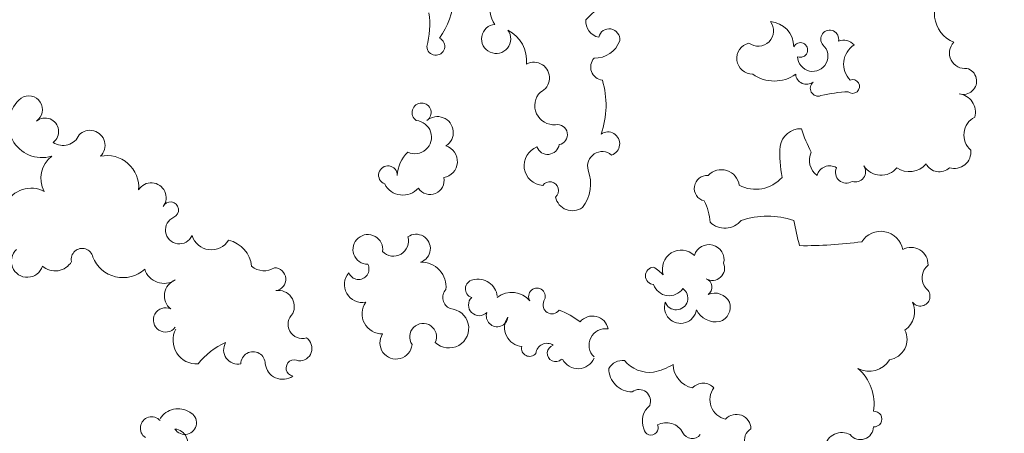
# Model space of a CAD drawing. Header units: millimetres. Extents: x 6567289036 to 6568990308, y 5976640423 to 5977332400.
# Tile 100 of 256: x 6568122123 to 6568123341, y 5976971907 to 5976972418. Entities that reach past the tile are written whole.
import ezdxf

# ---------------------------------------------------------------- set-up
doc = ezdxf.new("R2010")
doc.units = ezdxf.units.MM
doc.layers.add('ZAGOSPODAROWANIE_DRZEWA', color=110, linetype='Continuous', lineweight=5)
picture_1 = doc.add_image_def('image2.jpg', size_in_pixel=(6997, 9782))

# ---------------------------------------------------------------- blocks, each defined once
blk = doc.blocks.new('drz_353_r')
at = {"color": 114, "lineweight": 15}
for centre, radius, start, end in [((-6.63670136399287, 155.6691348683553), 3.279959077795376, 341.4309206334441, 164.3966416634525), ((1.053173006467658, 154.0173418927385), 4.620750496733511, 74.87799514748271, 172.4478652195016), ((6.690894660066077, 160.8365162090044), 5.020688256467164, 208.0175590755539, 318.5763913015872), ((-13.57907548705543, 156.0356326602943), 3.818282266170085, 225.7097641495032, 7.762637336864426), ((10.8767960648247, 153.4333433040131), 4.103056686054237, 342.7444389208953, 95.8920315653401), ((-23.32126256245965, 156.1389898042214), 7.623276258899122, 214.5118902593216, 338.1555621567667), ((12.14917031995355, 149.6871601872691), 3.660271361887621, 297.3506905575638, 43.70560371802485), ((10.36184669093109, 142.296100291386), 5.401218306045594, 325.1651845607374, 50.03950693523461), ((38.69170765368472, 142.7294653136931), 4.193658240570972, 87.09871517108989, 209.6337107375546), ((42.03821326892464, 149.5741323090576), 4.108509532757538, 220.2824870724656, 310.1999449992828), ((46.61878362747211, 144.9915206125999), 2.409691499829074, 306.8909975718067, 143.1678100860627), ((50.43719980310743, 138.1336177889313), 5.471516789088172, 34.31658100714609, 115.6897562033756), ((57.19586015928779, 136.5354538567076), 5.190789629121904, 9.465806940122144, 115.5593220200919), ((11.60255937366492, 135.2903670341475), 5.055992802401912, 302.4176229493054, 50.84262948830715), ((36.05639354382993, 135.2218295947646), 5.527101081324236, 100.5273801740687, 237.882412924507), ((59.36209148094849, 132.3787146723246), 5.81632423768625, 331.2062987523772, 59.47859041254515), ((76.9958542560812, 133.5643164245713), 1.933327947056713, 356.0366409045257, 183.9633590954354), ((73.21525761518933, 122.0011005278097), 11.57864273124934, 80.7965652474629, 139.1318820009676), ((78.8533960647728, 130.1950780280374), 3.236392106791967, 308.165092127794, 88.74006629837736), ((-5.314096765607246, 128.2631692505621), 1.702668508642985, 320.0053295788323, 201.0890334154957), ((15.75953341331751, 128.9336828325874), 2.540608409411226, 341.6108745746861, 124.7057161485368), ((-70.33635014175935, 116.3310225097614), 104.4255062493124, 359.3392687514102, 7.820719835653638), ((-13.56849287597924, 126.0626242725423), 3.250028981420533, 128.2797630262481, 203.6201062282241), ((-10.84875767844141, 131.6777885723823), 5.638269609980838, 212.9162566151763, 314.4162515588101), ((35.2094200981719, 129.3366510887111), 39.27896202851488, 183.1637744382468, 193.1130512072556), ((15.93286466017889, 126.6871573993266), 2.663596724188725, 244.7148283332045, 32.85504173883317), ((84.62962651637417, 125.5960090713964), 4.299065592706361, 151.4518817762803, 258.1432515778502), ((-17.02922946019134, 122.5921734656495), 2.221402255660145, 77.44217612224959, 310.657993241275), ((17.51677109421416, 122.5739682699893), 3.211440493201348, 147.9373043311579, 255.7062496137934), ((-12.79944892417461, 118.3932747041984), 3.749767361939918, 271.6904383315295, 137.9046950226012), ((-4.897498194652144, 119.7502302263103), 1.971372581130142, 219.4132560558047, 20.02565739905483), ((12.94700932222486, 122.2783624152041), 4.711370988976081, 244.7566410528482, 323.2881192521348), ((-14.35800058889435, 115.3239669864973), 1.801923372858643, 337.8690948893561, 245.6932248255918), ((-8.552775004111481, 116.8506082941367), 2.694846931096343, 274.3312309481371, 37.70019949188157), ((-3.403280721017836, 144.3161582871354), 29.95524488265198, 286.5941863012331, 298.6037657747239), ((10.28060693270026, 115.3828649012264), 5.133896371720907, 177.4810051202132, 261.1554653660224), ((3.467772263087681, 233.6077760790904), 122.3723035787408, 281.4756519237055, 284.4878435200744), ((-15.21255789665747, 107.5152531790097), 6.167555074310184, 88.95161902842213, 176.4084792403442), ((-15.78650232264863, 108.8649696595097), 9.131628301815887, 324.5329460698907, 35.46705393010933), ((47.78219570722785, 107.1790864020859), 21.0004002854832, 161.9621034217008, 198.0378965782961), ((11.41995456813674, 141.442034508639), 31.19170643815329, 266.4549179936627, 280.6903634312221), ((11.37208539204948, 104.2558694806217), 8.760833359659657, 332.3830631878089, 48.24741894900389), ((-19.07018540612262, 104.8978435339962), 3.781870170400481, 322.6436857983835, 127.4152196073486), ((-12.26122401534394, 103.5217756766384), 3.912225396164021, 193.5808402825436, 0.6547493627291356), ((79.43205346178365, 99.48001944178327), 3.604869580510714, 90.40251346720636, 227.4829822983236), ((82.25796976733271, 104.8249122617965), 3.340294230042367, 211.3957141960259, 287.5309696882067), ((19.74218251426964, 95.77417023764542), 4.462081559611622, 97.82386667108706, 227.4345503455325), ((24.48722760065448, 96.59973386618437), 5.261757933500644, 316.3756850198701, 50.78437285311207), ((49.98677489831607, 94.08660384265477), 4.168917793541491, 117.4453891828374, 202.550643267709), ((49.27074795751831, 94.16875275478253), 3.813111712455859, 18.4879307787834, 108.4290538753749), ((37.55594900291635, 92.70236961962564), 3.740494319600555, 76.6158912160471, 253.4920222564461), ((39.6272310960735, 93.53014497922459), 3.058679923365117, 330.1153852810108, 113.2101374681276), ((47.54349779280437, 94.4383492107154), 5.425541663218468, 296.8503566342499, 9.972383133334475), ((72.22776983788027, 97.80887474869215), 4.868944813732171, 232.7561332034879, 348.3173003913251), ((28.95005738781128, 80.11282605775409), 12.87330084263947, 92.9118312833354, 117.5685740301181), ((44.32859666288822, 91.28045450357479), 2.174085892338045, 33.73454686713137, 160.501025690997), ((71.6859858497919, 91.28362553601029), 3.578023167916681, 132.2326987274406, 227.767301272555), ((19.89553161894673, 92.2501714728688), 3.180534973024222, 175.7148065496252, 346.810497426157), ((79.23543749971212, 88.54666638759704), 2.583659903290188, 296.0750098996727, 51.23159102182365), ((39.86852177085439, 85.86607622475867), 4.685713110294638, 136.0847328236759, 287.9789611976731), ((49.32973333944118, 85.66919827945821), 3.984306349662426, 251.4971789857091, 80.40267095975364), ((63.33459877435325, 89.89380406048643), 6.078349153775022, 271.5115232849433, 348.0417952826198), ((42.38650457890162, 82.85647091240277), 4.081666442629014, 289.1539419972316, 55.6413665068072), ((47.06757550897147, 84.5955369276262), 2.882847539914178, 290.2485199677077, 145.5585031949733), ((82.5344402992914, 82.13168942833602), 4.630690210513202, 117.8513411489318, 207.910139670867), ((47.61284514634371, 74.66367659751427), 18.33124360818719, 13.68568244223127, 29.95767967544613), ((50.14124869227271, 72.36428728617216), 12.63784614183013, 134.2995786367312, 148.3231947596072), ((41.55593540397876, 79.17632031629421), 2.1768845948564, 184.6256858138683, 355.3743141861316), ((56.99792316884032, 78.18269799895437), 8.465330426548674, 310.8110801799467, 5.545557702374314), ((72.53929120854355, 75.39779830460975), 2.852502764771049, 67.72323637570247, 216.4697404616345), ((77.50480047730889, 81.2834645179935), 5.061994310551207, 219.8859820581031, 292.0692576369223), ((79.18864978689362, 78.35377730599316), 1.774865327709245, 277.0578099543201, 114.8640215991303), ((64.50697120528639, 73.66048067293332), 5.738572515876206, 269.5238626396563, 0.4173008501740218), ((66.38175775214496, 71.29372253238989), 3.881198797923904, 172.8686080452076, 240.3084819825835), ((3.251809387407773, 87.61057398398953), 35.6740318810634, 212.7447669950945, 225.2948676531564), ((-16.94911657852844, 68.00456055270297), 2.635777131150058, 83.36923473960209, 257.687044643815), ((-18.87544587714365, 64.44814699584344), 6.565145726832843, 358.491800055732, 70.13672690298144), ((8.870928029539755, 67.6824329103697), 2.936031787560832, 18.27468822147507, 214.8083968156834), ((14.37512378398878, 66.26381899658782), 3.584716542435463, 139.2644400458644, 286.837121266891), ((-10.13124205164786, 66.6645889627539), 3.235222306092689, 227.6044522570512, 353.9780768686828), ((-0.7150015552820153, 45.68149882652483), 21.55429839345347, 70.55559335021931, 106.7139220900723), ((55.42417719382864, 63.87527713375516), 3.931064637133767, 100.7349118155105, 231.164908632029), ((58.70312207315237, 67.0983934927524), 4.061769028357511, 170.9464108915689, 315.9705902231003), ((-21.36771039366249, 66.15006028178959), 3.923265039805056, 263.0360351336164, 349.415493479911), ((18.71761720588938, 53.67514430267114), 9.735486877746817, 52.41661212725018, 109.840003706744), ((60.22049811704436, 60.31230484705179), 4.309041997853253, 297.3635985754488, 66.88299108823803), ((21.19992091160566, 58.91671974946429), 4.249550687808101, 281.6236282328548, 35.59520508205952), ((66.65378522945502, 49.79744171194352), 17.57529323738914, 141.1875711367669, 160.653238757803), ((6.605101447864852, 55.18456779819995), 2.492765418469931, 10.05678795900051, 189.9389921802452), ((60.72278544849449, 54.75023227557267), 2.068385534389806, 196.0813778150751, 44.38031982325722), ((-0.571217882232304, 54.33988597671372), 4.739120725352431, 224.7477034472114, 5.016872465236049), ((8.660927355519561, 52.80652416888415), 2.841443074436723, 290.0950827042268, 81.93511736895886), ((20.42951456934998, 53.33360634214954), 2.159697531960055, 41.13450243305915, 234.2597271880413), ((48.73969799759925, 53.85293402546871), 2.212303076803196, 243.7279040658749, 53.0046080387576), ((61.02053707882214, 52.60872476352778), 2.771735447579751, 145.5343169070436, 264.544647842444), ((-7.450867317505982, 49.36883501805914), 3.875527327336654, 24.94954766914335, 208.1335130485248), ((14.24863618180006, 51.87654532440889), 4.928265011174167, 200.6561358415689, 356.5577227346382), ((46.63532179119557, 50.13806027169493), 2.064612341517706, 56.97795974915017, 303.0220402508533), ((59.49743693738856, 48.31522544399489), 1.985120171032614, 256.2069449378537, 50.61588208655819), ((-11.69333322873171, 39.13166386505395), 8.450105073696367, 84.39835346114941, 153.3250483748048), ((51.51991962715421, 43.91805903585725), 5.855239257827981, 129.9462190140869, 217.810309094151), ((54.39756910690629, 46.77598328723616), 4.642877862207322, 236.0376921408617, 355.1984214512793), ((-24.13889464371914, 44.04921997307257), 5.511650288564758, 176.6870515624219, 308.761732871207), ((-17.09225254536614, 40.03067121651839), 3.606713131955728, 184.4397010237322, 126.6279025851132), ((51.47208067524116, 40.27381524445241), 2.672016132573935, 252.0496418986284, 82.86776635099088), ((47.16533099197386, 35.57611472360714), 4.785289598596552, 96.72199699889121, 195.8435663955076), ((48.77130155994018, 35.85650859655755), 2.653515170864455, 224.9705485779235, 44.97054857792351), ((44.76413789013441, 34.66915923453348), 2.23824545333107, 190.2813164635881, 342.0982531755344), ((54.53601927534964, 28.38043744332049), 4.875485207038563, 315.8517813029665, 176.9397935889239), ((-29.05496863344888, 9.32517486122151), 20.4441686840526, 54.79107636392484, 84.8037408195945), ((6.068576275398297, 25.50688833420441), 3.933852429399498, 32.07897309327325, 221.5948707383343), ((13.2620331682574, 26.40771675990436), 4.039023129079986, 9.492190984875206, 162.8887737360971), ((-15.25873622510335, 25.10510590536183), 2.211291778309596, 272.1452659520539, 155.2984187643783), ((17.96487917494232, 23.69459271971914), 3.454882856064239, 303.2746909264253, 102.0138062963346), ((44.24927097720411, 21.54764063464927), 6.09021094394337, 83.2878687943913, 182.0626281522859), ((46.94059186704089, 29.8020928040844), 2.963907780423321, 228.0974877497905, 336.9309921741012), ((56.65382555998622, 21.96244977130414), 3.322527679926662, 65.44841534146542, 304.9528441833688), ((-20.6667436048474, 2.214103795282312), 21.39773868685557, 75.13124482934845, 97.72465153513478), ((1.160802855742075, 21.58959932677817), 2.359965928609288, 33.59357079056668, 326.4064292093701), ((7.229403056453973, 19.91804177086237), 4.119062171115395, 335.2662777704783, 174.9051420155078), ((34.79849043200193, 20.21592673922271), 3.543678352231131, 18.29706243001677, 214.7779961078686), ((16.46184599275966, 16.9875832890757), 5.111909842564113, 297.4025719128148, 48.3304757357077), ((17.01106063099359, 23.85875378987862), 8.280682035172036, 223.1584190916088, 268.0052176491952), ((32.93861360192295, 14.60554838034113), 3.739730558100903, 314.2539666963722, 106.3186842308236), ((58.14933783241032, 15.26151034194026), 3.99858338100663, 236.5050775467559, 84.14398995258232), ((16.64318072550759, 13.26493677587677), 2.31952073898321, 88.03233427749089, 339.4111861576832), ((35.00564007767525, 8.286854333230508), 3.680332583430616, 81.52015599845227, 359.7503086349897), ((50.93823236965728, 11.86975524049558), 5.004761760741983, 235.433117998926, 0.6548262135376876), ((39.87221468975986, 5.982924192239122), 2.577149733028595, 290.5691582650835, 117.4068421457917), ((43.6928220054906, 6.965226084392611), 4.474954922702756, 229.3498623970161, 10.08085102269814), ((53.49877763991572, -7.891165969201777), 3.564640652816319, 222.6679263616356, 15.98887769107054), ((59.5079284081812, -8.65423641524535), 3.11667952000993, 356.5474802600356, 145.95279226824), ((64.37114431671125, -9.897356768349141), 2.045510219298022, 148.9374346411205, 348.44486350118), ((42.38830932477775, -14.87866666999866), 2.850513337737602, 8.44631934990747, 179.1727175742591), ((49.14254969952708, -13.88497624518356), 3.976436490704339, 64.12796190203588, 188.3142116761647), ((62.82863278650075, -12.79955460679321), 4.334798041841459, 276.9252174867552, 35.09884221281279), ((35.57939181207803, -17.41741928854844), 4.72517168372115, 319.270516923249, 33.09252655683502), ((63.34769101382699, -20.12300454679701), 3.020279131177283, 89.93161744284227, 270.0683825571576), ((39.88371840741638, -27.79876357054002), 7.334007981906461, 95.66220486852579, 167.1169348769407), ((59.84883104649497, -23.83034206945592), 3.569217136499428, 239.9119224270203, 11.09849238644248), ((30.08617327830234, -30.43351915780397), 5.02446907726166, 287.5394453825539, 58.19353229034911), ((74.34252685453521, -19.69707403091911), 17.8125990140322, 203.917343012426, 231.8991068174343), ((57.50163075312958, -34.06359743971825), 5.86008672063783, 241.6361811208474, 3.417593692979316), ((30.2041301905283, -38.36234409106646), 3.434552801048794, 203.9180725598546, 66.01332519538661), ((79.72640943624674, -38.68056088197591), 5.284434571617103, 147.0678136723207, 237.1498567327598), ((77.92120164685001, -37.01975144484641), 2.895940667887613, 302.4383417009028, 155.2578718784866), ((82.8739525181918, -39.72049972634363), 3.409068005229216, 355.5308870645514, 175.6822004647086), ((25.24180527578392, -40.5758317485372), 1.999085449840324, 24.24858605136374, 245.6827489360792), ((38.42007069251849, -42.16480433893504), 4.992576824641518, 287.4364214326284, 33.94064600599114), ((46.48487031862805, -37.83845361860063), 4.213898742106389, 201.4185856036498, 320.6573358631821), ((52.47015343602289, -41.77964134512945), 3.00756893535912, 155.0272409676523, 53.01297960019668), ((22.18003067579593, -45.3079502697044), 3.671729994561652, 52.43376236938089, 238.4852484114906), ((79.24632593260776, -45.20919361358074), 2.799544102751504, 131.7315568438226, 325.9646567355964), ((19.6489022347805, -56.28153795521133), 7.867245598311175, 85.53950737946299, 191.6968082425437), ((34.01349650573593, -52.31173624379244), 7.989082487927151, 291.1203032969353, 42.36802097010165), ((9.271695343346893, -60.49178036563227), 3.73984833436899, 44.37125923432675, 225.5601812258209), ((37.45663737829, -62.40744919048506), 2.70288572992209, 102.0540569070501, 282.1637197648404), ((4.927810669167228, -67.15736457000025), 4.35201966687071, 326.1731377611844, 66.64305533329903), ((35.61526580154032, -69.1069896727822), 4.719570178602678, 318.6854907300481, 59.28104698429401), ((4.0376180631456, -72.35256924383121), 8.262141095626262, 218.6101683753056, 16.85030730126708), ((5.850784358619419, -71.59733310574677), 3.364239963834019, 36.84264983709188, 219.4050972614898), ((17.41523124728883, -65.72781377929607), 6.914785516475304, 217.7126915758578, 297.7862186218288), ((0.4182172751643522, -75.62334212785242), 3.405879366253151, 33.71332253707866, 213.6034208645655), ((26.86422082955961, -75.05432131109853), 7.003911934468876, 152.7303459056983, 242.7988734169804), ((37.94844284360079, -75.99370084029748), 3.960778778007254, 221.9402842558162, 72.18653291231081)]:
    blk.add_arc(centre, radius, start, end, dxfattribs=at)

msp = doc.modelspace()

# ---------------------------------------------------------------- hatches: boundary and pattern name
at = {"lineweight": 9}
h = msp.add_hatch(dxfattribs=at)
h.set_pattern_fill('ANSI37', color=6, scale=200)
h.set_pattern_definition([(45, (0, 0), (-449.0128060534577, 449.0128060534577), []), (135, (0, 0), (-449.0128060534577, -449.0128060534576), [])])
edge = h.paths.add_edge_path()
edge.add_ellipse((6568115963.531235, 5976981075.503613), major_axis=(-4887.610083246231, 13295.45242395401), ratio=0.7412441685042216, start_angle=32.51208644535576, end_angle=210.017614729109)
edge.add_arc((6568120030.921191, 5976974544.735871), 6000.0000036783, 328.1187080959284, 341.4126795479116)
edge.add_arc((6568129230.183396, 5976971451.657601), 3705.336608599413, 102.07590089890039, 161.4207304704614, ccw=False)
edge.add_line((6568128455.000002, 5976975074.999993), (6568127189.99999, 5976976139.999994))
edge.add_line((6568127189.99999, 5976976139.999994), (6568126709.575541, 5976977735.563391))
edge.add_arc((6568125952.522593, 5976977524.292806), 785.9799155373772, -6.952018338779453e-08, 15.592810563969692, ccw=False)
edge.add_arc((6568125952.522593, 5976977524.292805), 785.9799146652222, -180, 0, ccw=False)
edge.add_arc((6568125952.522594, 5976977524.292805), 785.9799156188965, 15.59281063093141, 180, ccw=False)
edge.add_line((6568126709.575541, 5976977735.563391), (6568126110.000009, 5976980010.000004))
edge.add_line((6568126110.000009, 5976980010.000004), (6568123380.000009, 5976984369.999994))
edge.add_line((6568123380.000009, 5976984369.999994), (6568121269.99999, 5976989290.000013))
edge.add_line((6568121269.99999, 5976989290.000013), (6568113570.945966, 5976997357.572804))
edge.add_line((6568113570.945966, 5976997357.572804), (6568115087.354076, 5976995767.827636))
edge.add_line((6568115087.354076, 5976995767.827636), (6568109344.62986, 5976993777.976645))
edge.add_line((6568109344.62986, 5976993777.976645), (6568105057.329888, 5976992283.576641))
edge.add_line((6568105057.329888, 5976992283.576641), (6568103663.345472, 5976991804.321001))
edge.add_line((6568103663.345472, 5976991804.321001), (6568103663.086779, 5976991804.241769))
edge.add_line((6568103663.086779, 5976991804.241769), (6568105057.329888, 5976992283.576641))
edge.add_line((6568105057.329888, 5976992283.576641), (6568103718.416223, 5976991818.804065))
edge.add_line((6568103718.416223, 5976991818.804065), (6568104962.276554, 5976992242.049895))
edge.add_arc((6568105439.242177, 5976991029.434477), 1303.047335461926, -31.942532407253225, 111.4715139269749, ccw=False)
edge = h.paths.add_edge_path(flags=16)
edge.add_spline(control_points=[(6568124179.660505, 5976971937.399259), (6568124170.178185, 5976971922.238156), (6568124160.661446, 5976971907.1206), (6568124042.983392, 5976971721.395361), (6568123930.467439, 5976971556.34814), (6568123697.169327, 5976971237.91074), (6568123576.387566, 5976971084.520517), (6568123327.072579, 5976970789.772813), (6568123198.539742, 5976970648.415164), (6568122934.2278, 5976970378.038323), (6568122798.449032, 5976970249.018835), (6568122489.41623, 5976969976.473749), (6568122314.506495, 5976969836.032023), (6568121955.434841, 5976969574.236462), (6568121771.273003, 5976969452.881261), (6568121394.443346, 5976969229.517278), (6568121201.774976, 5976969127.507148), (6568120768.233918, 5976968924.113389), (6568120525.587008, 5976968827.159615), (6568120108.031768, 5976968688.061913), (6568119935.845833, 5976968638.2722), (6568119587.009729, 5976968552.366451), (6568119410.358985, 5976968516.250504), (6568119052.970499, 5976968457.845744), (6568118872.232271, 5976968435.557209), (6568118507.082804, 5976968404.968018), (6568118322.671227, 5976968396.66777), (6568117950.638351, 5976968394.212671), (6568117763.016894, 5976968400.058295), (6568117385.084333, 5976968426.035691), (6568117194.773247, 5976968446.167936), (6568116812.040392, 5976968500.828072), (6568116619.618782, 5976968535.35638), (6568116233.299957, 5976968618.873293), (6568116039.403005, 5976968667.862229), (6568115650.818154, 5976968780.308804), (6568115456.13058, 5976968843.766676), (6568115066.689784, 5976968985.094758), (6568114871.936908, 5976969062.965104), (6568114483.121285, 5976969232.991462), (6568114289.058877, 5976969325.147525), (6568113902.400093, 5976969523.545527), (6568113709.804032, 5976969629.787452), (6568113326.864097, 5976969856.083756), (6568113136.520503, 5976969976.138072), (6568112758.872959, 5976970229.713349), (6568112571.569253, 5976970363.234211), (6568112200.782331, 5976970643.326867), (6568112017.299326, 5976970789.898541), (6568111654.921274, 5976971095.610539), (6568111476.026404, 5976971254.750731), (6568111123.572922, 5976971585.05476), (6568110950.014457, 5976971756.218459), (6568110608.958048, 5976972109.965896), (6568110441.46023, 5976972292.549491), (6568110113.221196, 5976972668.478745), (6568109952.480091, 5976972861.824264), (6568109638.418891, 5976973258.56927), (6568109485.098891, 5976973461.968619), (6568109186.509607, 5976973878.067302), (6568109041.240406, 5976974090.766497), (6568108759.345093, 5976974524.669134), (6568108622.719053, 5976974745.872441), (6568108358.662783, 5976975195.949905), (6568108231.232617, 5976975424.823928), (6568107986.079069, 5976975889.375787), (6568107868.355747, 5976976125.053492), (6568107643.083237, 5976976602.316001), (6568107535.534105, 5976976843.900676), (6568107331.031953, 5976977332.054698), (6568107234.078984, 5976977578.623914), (6568107051.144165, 5976978075.802788), (6568106965.162361, 5976978326.412314), (6568106804.496389, 5976978830.709731), (6568106729.812265, 5976979084.397489), (6568106592.018281, 5976979593.875413), (6568106528.908463, 5976979849.665444), (6568106414.488504, 5976980362.362128), (6568106363.178405, 5976980619.268641), (6568106272.530857, 5976981133.206791), (6568106233.193444, 5976981390.238283), (6568106166.610678, 5976981903.433439), (6568106139.365355, 5976982159.596952), (6568106097.031569, 5976982670.066146), (6568106081.943135, 5976982924.371669), (6568106063.932471, 5976983430.14245), (6568106061.010261, 5976983681.607542), (6568106067.285231, 5976984180.727455), (6568106076.482419, 5976984428.382098), (6568106106.892788, 5976984918.928708), (6568106128.105963, 5976985161.820485), (6568106182.388234, 5976985641.912052), (6568106215.457308, 5976985879.111641), (6568106293.235035, 5976986346.918525), (6568106337.94364, 5976986577.525605), (6568106438.728861, 5976987031.282452), (6568106494.805395, 5976987254.43199), (6568106618.001571, 5976987692.450681), (6568106685.12109, 5976987907.319598), (6568106830.028, 5976988328.002844), (6568106907.815219, 5976988533.816941), (6568107073.636337, 5976988935.672216), (6568107161.670006, 5976989131.713181), (6568107347.522875, 5976989513.366485), (6568107445.341783, 5976989698.978644), (6568107650.271835, 5976990059.187248), (6568107757.382629, 5976990233.783571), (6568107980.380675, 5976990571.446624), (6568108096.267531, 5976990734.51332), (6568108336.290716, 5976991048.678833), (6568108460.426629, 5976991199.777731), (6568108716.422053, 5976991489.644339), (6568108848.28117, 5976991628.412262), (6568109119.210566, 5976991893.324191), (6568109258.280524, 5976992019.468547), (6568109573.005394, 5976992284.002355), (6568109750.216354, 5976992419.413794), (6568110113.673797, 5976992671.111975), (6568110299.920358, 5976992787.400099), (6568110680.724046, 5976993000.607155), (6568110875.28188, 5976993097.527375), (6568111199.420376, 5976993239.883722), (6568111326.713811, 5976993291.17831), (6568111455.464362, 5976993338.508967)], knot_values=[0, 0, 0, 0, 0.005215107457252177, 0.005215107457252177, 0.06425553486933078, 0.06425553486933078, 0.1232959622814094, 0.1232959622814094, 0.182336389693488, 0.182336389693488, 0.2413768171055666, 0.2413768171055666, 0.313447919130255, 0.313447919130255, 0.3855190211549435, 0.3855190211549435, 0.457590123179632, 0.457590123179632, 0.5444636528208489, 0.5444636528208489, 0.603987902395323, 0.603987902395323, 0.6635121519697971, 0.6635121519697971, 0.7230364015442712, 0.7230364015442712, 0.7825606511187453, 0.7825606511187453, 0.8420849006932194, 0.8420849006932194, 0.9016091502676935, 0.9016091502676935, 0.9611333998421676, 0.9611333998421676, 1.020657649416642, 1.020657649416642, 1.080181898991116, 1.080181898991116, 1.13970614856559, 1.13970614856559, 1.199230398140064, 1.199230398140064, 1.258754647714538, 1.258754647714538, 1.318278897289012, 1.318278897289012, 1.377803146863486, 1.377803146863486, 1.43732739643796, 1.43732739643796, 1.496851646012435, 1.496851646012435, 1.556375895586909, 1.556375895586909, 1.615900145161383, 1.615900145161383, 1.675424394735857, 1.675424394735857, 1.734948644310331, 1.734948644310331, 1.794472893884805, 1.794472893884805, 1.853997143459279, 1.853997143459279, 1.913521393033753, 1.913521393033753, 1.973045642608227, 1.973045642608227, 2.032569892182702, 2.032569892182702, 2.092094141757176, 2.092094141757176, 2.15161839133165, 2.15161839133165, 2.211142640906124, 2.211142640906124, 2.270666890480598, 2.270666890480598, 2.330191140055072, 2.330191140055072, 2.389715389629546, 2.389715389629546, 2.44923963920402, 2.44923963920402, 2.508763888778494, 2.508763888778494, 2.568288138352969, 2.568288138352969, 2.627812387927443, 2.627812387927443, 2.687336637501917, 2.687336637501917, 2.746860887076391, 2.746860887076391, 2.806385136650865, 2.806385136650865, 2.865909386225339, 2.865909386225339, 2.925433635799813, 2.925433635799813, 2.984957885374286, 2.984957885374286, 3.044482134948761, 3.044482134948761, 3.104006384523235, 3.104006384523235, 3.163530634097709, 3.163530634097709, 3.223054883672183, 3.223054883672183, 3.282579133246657, 3.282579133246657, 3.342103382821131, 3.342103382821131, 3.401627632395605, 3.401627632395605, 3.473631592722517, 3.473631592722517, 3.54563555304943, 3.54563555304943, 3.617639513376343, 3.617639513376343, 3.663283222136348, 3.663283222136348, 3.663283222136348, 3.663283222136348], degree=3, periodic=0)
edge.add_spline(control_points=[(6568111455.464362, 5976993338.508967), (6568111532.57975, 5976993366.857755), (6568111610.217915, 5976993393.784486), (6568111857.122364, 5976993474.349177), (6568112028.24174, 5976993522.753692), (6568112374.847825, 5976993606.100425), (6568112550.335085, 5976993641.042549), (6568112905.306947, 5976993697.314068), (6568113084.792009, 5976993718.643189), (6568113447.353069, 5976993747.531727), (6568113630.42938, 5976993755.090744), (6568113854.469842, 5976993755.815786), (6568113893.937239, 5976993755.626351), (6568113933.473553, 5976993755.11933)], knot_values=[6.007088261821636, 6.007088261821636, 6.007088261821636, 6.007088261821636, 6.034426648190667, 6.034426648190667, 6.093467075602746, 6.093467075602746, 6.152507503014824, 6.152507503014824, 6.211547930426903, 6.211547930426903, 6.270588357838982, 6.270588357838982, 6.283185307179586, 6.283185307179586, 6.283185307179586, 6.283185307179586], degree=3, periodic=0)
edge.add_arc((6568114150.153406, 5976990882.713037), 2880.56731633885, -6.57821503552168, 94.31393393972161, ccw=False)
edge.add_arc((6568110320.519809, 5976990930.202398), 6701.875845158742, 335.38205193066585, 356.7710859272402, ccw=False)
edge.add_spline(control_points=[(6568116413.233098, 5976988138.43152), (6568116399.802512, 5976988118.620205), (6568116386.481956, 5976988098.660331), (6568116311.348016, 5976987984.289184), (6568116251.873528, 5976987886.786275), (6568116138.119045, 5976987685.589762), (6568116083.839258, 5976987581.89623), (6568115980.755843, 5976987368.648404), (6568115931.952387, 5976987259.094217), (6568115840.085011, 5976987034.494839), (6568115797.021228, 5976986919.449773), (6568115716.873694, 5976986684.274664), (6568115679.790045, 5976986564.144757), (6568115611.816869, 5976986319.238267), (6568115580.927412, 5976986194.461821), (6568115525.527754, 5976985940.728713), (6568115501.017599, 5976985811.772182), (6568115458.53099, 5976985550.169449), (6568115440.554561, 5976985417.523372), (6568115411.258081, 5976985149.052274), (6568115399.938043, 5976985013.227372), (6568115384.04467, 5976984738.925879), (6568115379.471337, 5976984600.449398), (6568115377.129155, 5976984321.385095), (6568115379.360299, 5976984180.797376), (6568115390.652369, 5976983898.060843), (6568115399.713285, 5976983755.912126), (6568115424.657997, 5976983470.610762), (6568115440.541779, 5976983327.458203), (6568115479.093537, 5976983040.71043), (6568115501.761497, 5976982897.115299), (6568115553.811668, 5976982610.045099), (6568115583.193859, 5976982466.570113), (6568115648.571897, 5976982180.301835), (6568115684.56772, 5976982037.508623), (6568115763.042439, 5976981753.161994), (6568115805.521308, 5976981611.608654), (6568115896.802265, 5976981330.293968), (6568115945.604325, 5976981190.532698), (6568116049.343316, 5976980913.346115), (6568116104.280218, 5976980775.92088), (6568116220.072862, 5976980503.939821), (6568116280.928574, 5976980369.384072), (6568116408.316006, 5976980103.662653), (6568116474.847695, 5976979972.497057), (6568116613.318377, 5976979714.061551), (6568116685.257336, 5976979586.791718), (6568116834.248999, 5976979336.636009), (6568116911.301663, 5976979213.750213), (6568117070.203418, 5976978972.831218), (6568117152.052464, 5976978854.798099), (6568117320.207122, 5976978624.031129), (6568117406.512685, 5976978511.297358), (6568117583.219337, 5976978291.551407), (6568117673.620369, 5976978184.539309), (6568117858.137304, 5976977976.632259), (6568117952.253142, 5976977875.73739), (6568118143.801198, 5976977680.431128), (6568118241.23334, 5976977586.019817), (6568118438.999794, 5976977404.015286), (6568118539.334015, 5976977316.42215), (6568118742.477169, 5976977148.354403), (6568118845.285995, 5976977067.87987), (6568119052.940602, 5976976914.313204), (6568119157.786259, 5976976841.221138), (6568119369.069979, 5976976702.644506), (6568119475.507895, 5976976637.159993), (6568119689.528906, 5976976513.982927), (6568119797.111833, 5976976456.290405), (6568120012.977748, 5976976348.839824), (6568120121.260547, 5976976299.081761), (6568120338.088616, 5976976207.600125), (6568120446.633684, 5976976165.876508), (6568120663.562138, 5976976090.521903), (6568120771.945321, 5976976056.890822), (6568120988.145437, 5976975997.739588), (6568121095.962186, 5976975972.219279), (6568121310.650357, 5976975929.271747), (6568121417.521635, 5976975911.844309), (6568121629.970323, 5976975885.03404), (6568121735.547655, 5976975875.65095), (6568121941.568389, 5976975865.039034), (6568122042.065019, 5976975863.546184), (6568122141.684427, 5976975865.736631)], knot_values=[0.4891344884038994, 0.4891344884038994, 0.4891344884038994, 0.4891344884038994, 0.5018947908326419, 0.5018947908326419, 0.5617157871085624, 0.5617157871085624, 0.6215367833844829, 0.6215367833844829, 0.6813577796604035, 0.6813577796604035, 0.741178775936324, 0.741178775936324, 0.8009997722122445, 0.8009997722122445, 0.860820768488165, 0.860820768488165, 0.9206417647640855, 0.9206417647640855, 0.9804627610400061, 0.9804627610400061, 1.040283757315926, 1.040283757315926, 1.100104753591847, 1.100104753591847, 1.159925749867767, 1.159925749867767, 1.219746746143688, 1.219746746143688, 1.279567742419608, 1.279567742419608, 1.339388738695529, 1.339388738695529, 1.399209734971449, 1.399209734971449, 1.459030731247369, 1.459030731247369, 1.51885172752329, 1.51885172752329, 1.57867272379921, 1.57867272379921, 1.638493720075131, 1.638493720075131, 1.698314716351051, 1.698314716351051, 1.758135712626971, 1.758135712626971, 1.817956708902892, 1.817956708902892, 1.877777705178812, 1.877777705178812, 1.937598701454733, 1.937598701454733, 1.997419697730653, 1.997419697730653, 2.057240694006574, 2.057240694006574, 2.117061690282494, 2.117061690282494, 2.176882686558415, 2.176882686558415, 2.236703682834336, 2.236703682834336, 2.296524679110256, 2.296524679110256, 2.356345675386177, 2.356345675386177, 2.416166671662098, 2.416166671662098, 2.475987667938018, 2.475987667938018, 2.535808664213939, 2.535808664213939, 2.595629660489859, 2.595629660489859, 2.65545065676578, 2.65545065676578, 2.715271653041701, 2.715271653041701, 2.775092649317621, 2.775092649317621, 2.834913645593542, 2.834913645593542, 2.892721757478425, 2.892721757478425, 2.892721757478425, 2.892721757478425], degree=3, periodic=0)
edge.add_arc((6568122003.929132, 5976973301.462857), 2567.971282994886, -32.08544419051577, 86.92497051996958, ccw=False)
h.paths.add_polyline_path([(6568115761.083549, 5976988511.144317), (6568116213.983452, 5976988299.291283), (6568115366.57142, 5976986487.69177), (6568114913.671543, 5976986699.544763)], flags=0)
edge = h.paths.add_edge_path(flags=16)
edge.add_spline(control_points=[(6568122117.503294, 5976976965.470814), (6568122095.634129, 5976976964.989951), (6568122073.659348, 5976976964.752335), (6568122009.126465, 5976976964.777331), (6568121966.28494, 5976976965.70374), (6568121879.836099, 5976976969.420142), (6568121836.227296, 5976976972.21031), (6568121739.87075, 5976976980.41346), (6568121686.970827, 5976976986.224181), (6568121587.142304, 5976976999.685277), (6568121540.335401, 5976977006.99522), (6568121445.985789, 5976977023.765357), (6568121398.446313, 5976977033.224999), (6568121288.958086, 5976977057.366896), (6568121226.784196, 5976977072.767728), (6568121105.71034, 5976977106.113291), (6568121046.857298, 5976977123.817733), (6568120939.343596, 5976977158.941852), (6568120890.815192, 5976977175.807072), (6568120805.189653, 5976977207.377444), (6568120768.193889, 5976977221.60511), (6568120693.982465, 5976977251.337688), (6568120656.769596, 5976977266.841464), (6568120544.023896, 5976977315.639267), (6568120468.18812, 5976977350.924743), (6568120354.095163, 5976977407.819135), (6568120315.999114, 5976977427.44904), (6568120224.833806, 5976977475.959131), (6568120171.72779, 5976977505.457523), (6568120076.069017, 5976977560.873515), (6568120033.5171, 5976977586.335578), (6568119951.473879, 5976977637.018695), (6568119911.981095, 5976977662.127), (6568119833.066043, 5976977713.743689), (6568119793.636919, 5976977740.256621), (6568119699.98791, 5976977804.973507), (6568119645.818672, 5976977843.803679), (6568119508.509773, 5976977945.856742), (6568119425.572317, 5976978010.903067), (6568119307.374588, 5976978108.645167), (6568119271.608172, 5976978138.893512), (6568119188.881468, 5976978210.437518), (6568119142.019223, 5976978252.158396), (6568119048.845014, 5976978337.541326), (6568119002.525654, 5976978381.210325), (6568118910.504687, 5976978470.455091), (6568118864.806069, 5976978516.027941), (6568118769.706587, 5976978613.543143), (6568118720.370191, 5976978665.681199), (6568118622.64212, 5976978772.11737), (6568118574.253626, 5976978826.412236), (6568118469.449304, 5976978947.572772), (6568118413.249493, 5976979014.86982), (6568118275.879962, 5976979185.279014), (6568118195.664942, 5976979290.09271), (6568118078.404751, 5976979451.565716), (6568118039.822672, 5976979506.106125), (6568117963.732501, 5976979616.544595), (6568117926.22601, 5976979672.440291), (6568117848.78729, 5976979790.966536), (6568117808.966093, 5976979853.731558), (6568117725.871052, 5976979988.647191), (6568117682.78918, 5976980060.988088), (6568117598.438626, 5976980207.540318), (6568117557.175504, 5976980281.751142), (6568117476.656051, 5976980431.74359), (6568117437.392956, 5976980507.537989), (6568117360.950826, 5976980660.564817), (6568117323.774444, 5976980737.792494), (6568117249.00724, 5976980899.10006), (6568117211.57662, 5976980983.272905), (6568117141.192058, 5976981148.443359), (6568117108.100163, 5976981229.389515), (6568117044.291972, 5976981392.283509), (6568117013.577645, 5976981474.22713), (6568116954.739178, 5976981638.52753), (6568116926.602977, 5976981720.876121), (6568116872.800014, 5976981886.229169), (6568116847.128933, 5976981969.247186), (6568116798.298273, 5976982135.7856), (6568116775.14052, 5976982219.300756), (6568116730.954418, 5976982388.284255), (6568116709.975831, 5976982473.756072), (6568116670.707622, 5976982644.857734), (6568116652.414854, 5976982730.501804), (6568116617.887943, 5976982905.084249), (6568116601.761948, 5976982994.016427), (6568116572.453586, 5976983171.68931), (6568116559.271928, 5976983260.423236), (6568116538.781799, 5976983415.433166), (6568116530.826926, 5976983481.808152), (6568116516.586197, 5976983614.242401), (6568116510.300646, 5976983680.298689), (6568116499.599446, 5976983809.572456), (6568116495.122626, 5976983872.808131), (6568116487.710375, 5976983998.832855), (6568116484.77512, 5976984061.618791), (6568116480.207375, 5976984193.366218), (6568116478.747606, 5976984262.273131), (6568116477.694455, 5976984399.346871), (6568116478.101213, 5976984467.509321), (6568116480.499536, 5976984589.555973), (6568116482.160139, 5976984643.586482), (6568116486.657064, 5976984751.058761), (6568116489.49327, 5976984804.497582), (6568116499.608615, 5976984961.711306), (6568116508.53998, 5976985064.594976), (6568116528.744451, 5976985249.211628), (6568116539.306009, 5976985331.43283), (6568116560.588132, 5976985475.627213), (6568116570.743605, 5976985538.009781), (6568116590.958807, 5976985651.520385), (6568116600.770177, 5976985702.841016), (6568116621.541807, 5976985804.491194), (6568116632.501518, 5976985854.817669), (6568116656.957761, 5976985960.556149), (6568116670.599832, 5976986015.832397), (6568116699.252728, 5976986125.014327), (6568116714.262809, 5976986178.916669), (6568116742.480248, 5976986274.683747), (6568116755.447944, 5976986316.799826), (6568116782.205708, 5976986400.088901), (6568116795.994809, 5976986441.258929), (6568116840.02241, 5976986567.514733), (6568116871.630661, 5976986650.957241), (6568116921.490833, 5976986772.719453), (6568116938.52239, 5976986812.749106), (6568116974.182065, 5976986893.495354), (6568116992.847601, 5976986934.157406), (6568117030.997469, 5976987014.19085), (6568117050.483657, 5976987053.565917), (6568117094.24931, 5976987138.824138), (6568117118.70173, 5976987184.41643), (6568117168.663729, 5976987273.677287), (6568117194.177909, 5976987317.353882), (6568117246.20577, 5976987402.779351), (6568117272.716642, 5976987444.523621), (6568117325.543886, 5976987524.363022), (6568117351.826954, 5976987562.544697), (6568117421.686473, 5976987660.161722), (6568117465.902493, 5976987718.134262), (6568117539.472173, 5976987808.773355), (6568117568.257901, 5976987842.852838), (6568117626.509151, 5976987909.151843), (6568117655.982096, 5976987941.379913), (6568117715.569021, 5976988004.000515), (6568117745.681647, 5976988034.391772), (6568117828.65514, 5976988114.8297), (6568117882.116377, 5976988163.078126), (6568117990.663218, 5976988254.283109), (6568118045.75631, 5976988297.246881), (6568118157.477585, 5976988378.047336), (6568118214.106191, 5976988415.884933), (6568118310.119851, 5976988475.041928), (6568118349.091805, 5976988497.718554), (6568118388.411192, 5976988519.292567)], knot_values=[0.1112319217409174, 0.1112319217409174, 0.1112319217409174, 0.1112319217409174, 0.1286975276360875, 0.1286975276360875, 0.1622787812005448, 0.1622787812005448, 0.1958600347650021, 0.1958600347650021, 0.235836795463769, 0.235836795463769, 0.2705727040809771, 0.2705727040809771, 0.3053086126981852, 0.3053086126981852, 0.3499824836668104, 0.3499824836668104, 0.3916036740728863, 0.3916036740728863, 0.4255241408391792, 0.4255241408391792, 0.451170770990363, 0.451170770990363, 0.4768174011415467, 0.4768174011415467, 0.5286687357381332, 0.5286687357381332, 0.5545944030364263, 0.5545944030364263, 0.5906419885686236, 0.5906419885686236, 0.619497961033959, 0.619497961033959, 0.6462924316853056, 0.6462924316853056, 0.6730869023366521, 0.6730869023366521, 0.7100172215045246, 0.7100172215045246, 0.7669852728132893, 0.7669852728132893, 0.7918135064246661, 0.7918135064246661, 0.8246233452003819, 0.8246233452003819, 0.8574331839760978, 0.8574331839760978, 0.8902430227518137, 0.8902430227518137, 0.9262393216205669, 0.9262393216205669, 0.9622356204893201, 0.9622356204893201, 1.00504305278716, 1.00504305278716, 1.068421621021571, 1.068421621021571, 1.100110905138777, 1.100110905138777, 1.131800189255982, 1.131800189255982, 1.166539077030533, 1.166539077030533, 1.205615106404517, 1.205615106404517, 1.24476671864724, 1.24476671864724, 1.283918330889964, 1.283918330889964, 1.323069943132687, 1.323069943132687, 1.36501001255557, 1.36501001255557, 1.40474522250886, 1.40474522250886, 1.44448043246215, 1.44448043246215, 1.484002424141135, 1.484002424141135, 1.52352441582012, 1.52352441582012, 1.563046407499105, 1.563046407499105, 1.603325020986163, 1.603325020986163, 1.643603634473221, 1.643603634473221, 1.685435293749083, 1.685435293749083, 1.727266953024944, 1.727266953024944, 1.758683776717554, 1.758683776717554, 1.790100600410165, 1.790100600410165, 1.82035299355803, 1.82035299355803, 1.850605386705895, 1.850605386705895, 1.884095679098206, 1.884095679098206, 1.917585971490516, 1.917585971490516, 1.944425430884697, 1.944425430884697, 1.971264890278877, 1.971264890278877, 2.023854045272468, 2.023854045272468, 2.066949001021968, 2.066949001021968, 2.100399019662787, 2.100399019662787, 2.128464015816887, 2.128464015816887, 2.156529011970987, 2.156529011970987, 2.188034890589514, 2.188034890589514, 2.219540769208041, 2.219540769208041, 2.244752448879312, 2.244752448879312, 2.269964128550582, 2.269964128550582, 2.322983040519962, 2.322983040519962, 2.349492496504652, 2.349492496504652, 2.377233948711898, 2.377233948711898, 2.404975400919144, 2.404975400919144, 2.438306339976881, 2.438306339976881, 2.471637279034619, 2.471637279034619, 2.504968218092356, 2.504968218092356, 2.536913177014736, 2.536913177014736, 2.588608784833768, 2.588608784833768, 2.621141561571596, 2.621141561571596, 2.653674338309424, 2.653674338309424, 2.686207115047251, 2.686207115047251, 2.74242991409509, 2.74242991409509, 2.798652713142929, 2.798652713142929, 2.854875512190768, 2.854875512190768, 2.892721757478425, 2.892721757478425, 2.892721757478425, 2.892721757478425], degree=3, periodic=0)
edge.add_spline(control_points=[(6568118388.411192, 5976988519.292567), (6568118407.503041, 5976988529.768005), (6568118426.676805, 5976988539.983483), (6568118445.93295, 5976988549.941411)], knot_values=[0.09285536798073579, 0.09285536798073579, 0.09285536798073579, 0.09285536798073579, 0.1112319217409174, 0.1112319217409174, 0.1112319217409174, 0.1112319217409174], degree=3, periodic=0)
edge.add_arc((6568119349.581503, 5976985762.960799), 2919.111710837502, 87.67538134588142, 109.22435699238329, ccw=False)
edge.add_line((6568119467.983941, 5976988679.670254), (6568123702.152377, 5976977161.733254))
edge.add_arc((6568122424.283519, 5976980983.951488), 4030.173821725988, 265.63437405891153, 288.4861475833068, ccw=False)
h.paths.add_polyline_path([(6568116676.473959, 5976983441.700371), (6568117159.45376, 5976983571.046967), (6568117676.84016, 5976981639.127905), (6568117193.860406, 5976981509.781294)], flags=0)
h.paths.add_polyline_path([(6568117304.030704, 5976981266.825973), (6568117743.232635, 5976981505.785578), (6568118699.071038, 5976979748.977991), (6568118259.869155, 5976979510.018382)], flags=0)
h.paths.add_polyline_path([(6568119236.432351, 5976976516.235448), (6568121091.216148, 5976975768.052904), (6568120904.170481, 5976975304.356939), (6568119049.386724, 5976976052.539511)], flags=0)

# ---------------------------------------------------------------- linework, layer by layer
at = {"color": 6, "lineweight": 30}
msp.add_arc((6568122003.929132, 5976973301.462857), 2567.971283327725, 327.9145540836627, 86.92499288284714, dxfattribs=at)
msp.add_ellipse((6568115963.531235, 5976981075.503613), major_axis=(-4887.610083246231, 13295.45242395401), ratio=0.7412441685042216, start_param=6.850628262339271, end_param=9.948684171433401, dxfattribs=at)
msp.add_open_spline([(6568111455.464362, 5976993338.508967), (6568111326.713811, 5976993291.17831), (6568111199.420376, 5976993239.883722), (6568110875.28188, 5976993097.527375), (6568110680.724046, 5976993000.607155), (6568110299.920358, 5976992787.400099), (6568110113.673797, 5976992671.111975), (6568109750.216354, 5976992419.413794), (6568109573.005394, 5976992284.002355), (6568109258.280524, 5976992019.468547), (6568109119.210566, 5976991893.324191), (6568108848.28117, 5976991628.412262), (6568108716.422053, 5976991489.644339), (6568108460.426629, 5976991199.777731), (6568108336.290716, 5976991048.678833), (6568108096.267531, 5976990734.51332), (6568107980.380675, 5976990571.446624), (6568107757.382629, 5976990233.783571), (6568107650.271835, 5976990059.187248), (6568107445.341783, 5976989698.978644), (6568107347.522875, 5976989513.366485), (6568107161.670006, 5976989131.713181), (6568107073.636337, 5976988935.672216), (6568106907.815219, 5976988533.816941), (6568106830.028, 5976988328.002844), (6568106685.12109, 5976987907.319598), (6568106618.001571, 5976987692.450681), (6568106494.805395, 5976987254.43199), (6568106438.728861, 5976987031.282452), (6568106337.94364, 5976986577.525605), (6568106293.235035, 5976986346.918525), (6568106215.457308, 5976985879.111641), (6568106182.388234, 5976985641.912052), (6568106128.105963, 5976985161.820485), (6568106106.892788, 5976984918.928708), (6568106076.482419, 5976984428.382098), (6568106067.285231, 5976984180.727455), (6568106061.010261, 5976983681.607542), (6568106063.932471, 5976983430.14245), (6568106081.943135, 5976982924.371669), (6568106097.031569, 5976982670.066146), (6568106139.365355, 5976982159.596952), (6568106166.610678, 5976981903.433439), (6568106233.193444, 5976981390.238283), (6568106272.530857, 5976981133.206791), (6568106363.178405, 5976980619.268641), (6568106414.488504, 5976980362.362128), (6568106528.908463, 5976979849.665444), (6568106592.018281, 5976979593.875413), (6568106729.812265, 5976979084.397489), (6568106804.496389, 5976978830.709731), (6568106965.162361, 5976978326.412314), (6568107051.144165, 5976978075.802788), (6568107234.078984, 5976977578.623914), (6568107331.031953, 5976977332.054698), (6568107535.534105, 5976976843.900676), (6568107643.083237, 5976976602.316001), (6568107868.355747, 5976976125.053492), (6568107986.079069, 5976975889.375787), (6568108231.232617, 5976975424.823928), (6568108358.662783, 5976975195.949905), (6568108622.719053, 5976974745.872441), (6568108759.345093, 5976974524.669134), (6568109041.240406, 5976974090.766497), (6568109186.509607, 5976973878.067302), (6568109485.098891, 5976973461.968619), (6568109638.418891, 5976973258.56927), (6568109952.480091, 5976972861.824264), (6568110113.221196, 5976972668.478745), (6568110441.46023, 5976972292.549491), (6568110608.958048, 5976972109.965896), (6568110950.014457, 5976971756.218459), (6568111123.572922, 5976971585.05476), (6568111476.026404, 5976971254.750731), (6568111654.921274, 5976971095.610539), (6568112017.299326, 5976970789.898541), (6568112200.782331, 5976970643.326867), (6568112571.569253, 5976970363.234211), (6568112758.872959, 5976970229.713349), (6568113136.520503, 5976969976.138072), (6568113326.864097, 5976969856.083756), (6568113709.804032, 5976969629.787452), (6568113902.400093, 5976969523.545527), (6568114289.058877, 5976969325.147525), (6568114483.121285, 5976969232.991462), (6568114871.936908, 5976969062.965104), (6568115066.689784, 5976968985.094758), (6568115456.13058, 5976968843.766676), (6568115650.818154, 5976968780.308804), (6568116039.403005, 5976968667.862229), (6568116233.299957, 5976968618.873293), (6568116619.618782, 5976968535.35638), (6568116812.040392, 5976968500.828072), (6568117194.773247, 5976968446.167936), (6568117385.084333, 5976968426.035691), (6568117763.016894, 5976968400.058295), (6568117950.638351, 5976968394.212671), (6568118322.671227, 5976968396.66777), (6568118507.082804, 5976968404.968018), (6568118872.232271, 5976968435.557209), (6568119052.970499, 5976968457.845744), (6568119410.358985, 5976968516.250504), (6568119587.009729, 5976968552.366451), (6568119935.845833, 5976968638.2722), (6568120108.031768, 5976968688.061913), (6568120525.587008, 5976968827.159615), (6568120768.233918, 5976968924.113389), (6568121201.774976, 5976969127.507148), (6568121394.443346, 5976969229.517278), (6568121771.273003, 5976969452.881261), (6568121955.434841, 5976969574.236462), (6568122314.506495, 5976969836.032023), (6568122489.41623, 5976969976.473749), (6568122798.449032, 5976970249.018835), (6568122934.2278, 5976970378.038323), (6568123198.539742, 5976970648.415164), (6568123327.072579, 5976970789.772813), (6568123576.387566, 5976971084.520517), (6568123697.169327, 5976971237.91074), (6568123930.467439, 5976971556.34814), (6568124042.983392, 5976971721.395361), (6568124160.661446, 5976971907.1206), (6568124170.178185, 5976971922.238156), (6568124179.660505, 5976971937.399259)], degree=3, knots=[0, 0, 0, 0, 0.04564370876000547, 0.04564370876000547, 0.1176476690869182, 0.1176476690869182, 0.1896516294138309, 0.1896516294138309, 0.2616555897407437, 0.2616555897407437, 0.3211798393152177, 0.3211798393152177, 0.3807040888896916, 0.3807040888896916, 0.4402283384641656, 0.4402283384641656, 0.4997525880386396, 0.4997525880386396, 0.5592768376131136, 0.5592768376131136, 0.6188010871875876, 0.6188010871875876, 0.6783253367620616, 0.6783253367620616, 0.7378495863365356, 0.7378495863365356, 0.7973738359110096, 0.7973738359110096, 0.8568980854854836, 0.8568980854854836, 0.9164223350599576, 0.9164223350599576, 0.9759465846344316, 0.9759465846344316, 1.035470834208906, 1.035470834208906, 1.09499508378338, 1.09499508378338, 1.154519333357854, 1.154519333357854, 1.214043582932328, 1.214043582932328, 1.273567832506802, 1.273567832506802, 1.333092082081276, 1.333092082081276, 1.39261633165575, 1.39261633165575, 1.452140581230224, 1.452140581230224, 1.511664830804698, 1.511664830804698, 1.571189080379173, 1.571189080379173, 1.630713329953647, 1.630713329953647, 1.690237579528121, 1.690237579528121, 1.749761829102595, 1.749761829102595, 1.809286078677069, 1.809286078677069, 1.868810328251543, 1.868810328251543, 1.928334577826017, 1.928334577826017, 1.987858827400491, 1.987858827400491, 2.047383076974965, 2.047383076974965, 2.10690732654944, 2.10690732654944, 2.166431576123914, 2.166431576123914, 2.225955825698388, 2.225955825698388, 2.285480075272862, 2.285480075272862, 2.345004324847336, 2.345004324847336, 2.40452857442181, 2.40452857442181, 2.464052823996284, 2.464052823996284, 2.523577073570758, 2.523577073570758, 2.583101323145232, 2.583101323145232, 2.642625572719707, 2.642625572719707, 2.702149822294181, 2.702149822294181, 2.761674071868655, 2.761674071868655, 2.821198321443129, 2.821198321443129, 2.880722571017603, 2.880722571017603, 2.940246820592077, 2.940246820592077, 2.999771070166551, 2.999771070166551, 3.059295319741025, 3.059295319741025, 3.118819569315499, 3.118819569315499, 3.205693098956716, 3.205693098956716, 3.277764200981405, 3.277764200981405, 3.349835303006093, 3.349835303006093, 3.421906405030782, 3.421906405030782, 3.48094683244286, 3.48094683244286, 3.539987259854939, 3.539987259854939, 3.599027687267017, 3.599027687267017, 3.658068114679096, 3.658068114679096, 3.663283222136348, 3.663283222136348, 3.663283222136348, 3.663283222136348], dxfattribs=at)

# ---------------------------------------------------------------- block references
at = {"layer": 'ZAGOSPODAROWANIE_DRZEWA', "linetype": 'Continuous', "xscale": 5, "yscale": 5, "zscale": 5, "rotation": 270.0000000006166}
msp.add_blockref('drz_353_r', (6568122512.057247, 5976972309.202151), dxfattribs=at)

# ---------------------------------------------------------------- pictures from other files: only their frames are drawn
at = {"color": 6, "lineweight": 30}
image = msp.add_image(picture_1, insert=(6567921000, 5976718000), size_in_units=(296499.99999999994, 414515.22080891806), dxfattribs=at)
image.dxf.flags = 7

doc.saveas('drawing.dxf')
